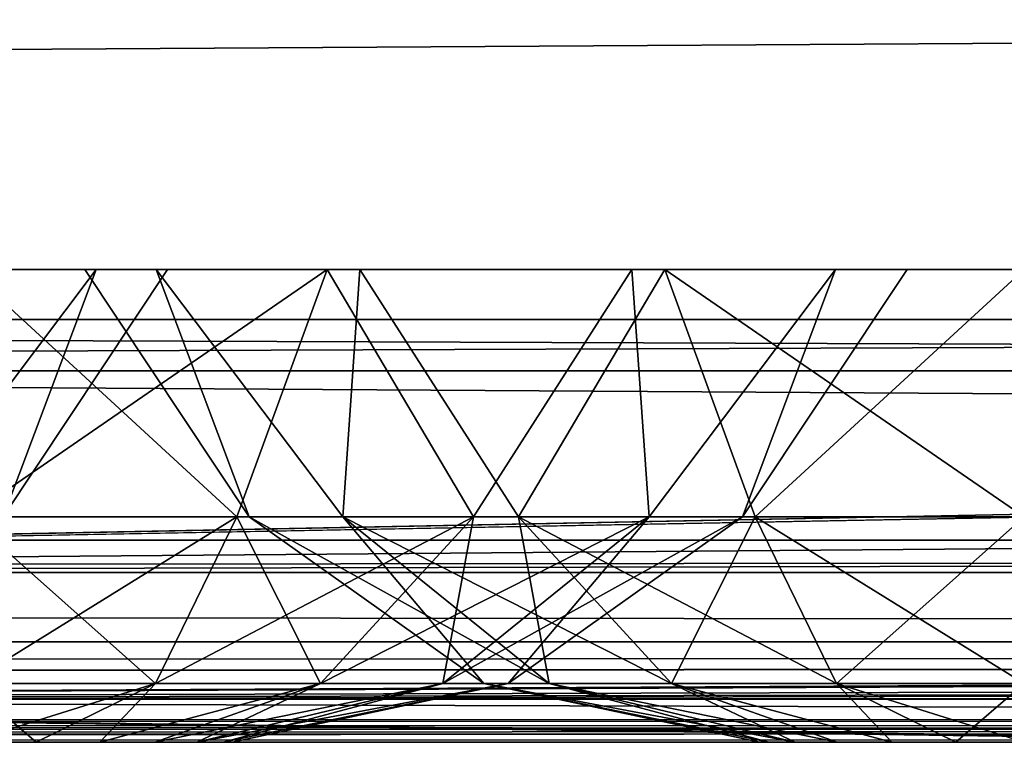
# Model space of a CAD drawing. Header units: millimetres. Extents: x -125 to 125, y -4 to 53.
# Tile 96 of 140: x 65.12 to 67.45, y -2 to -0.29. Entities that reach past the tile are written whole.
import ezdxf

# ---------------------------------------------------------------- set-up
doc = ezdxf.new("R2010")
doc.units = ezdxf.units.MM
doc.header["$LTSCALE"] = 65.185185
for name, color, linetype in [('1', 7, 'CONTINUOUS'), ('14', 7, 'CONTINUOUS'), ('18', 7, 'CONTINUOUS'), ('181', 7, 'CONTINUOUS'), ('182', 7, 'CONTINUOUS'), ('184', 7, 'CONTINUOUS'), ('185', 7, 'CONTINUOUS'), ('20', 7, 'CONTINUOUS'), ('205', 7, 'CONTINUOUS'), ('207', 7, 'CONTINUOUS'), ('209', 7, 'CONTINUOUS'), ('211', 7, 'CONTINUOUS'), ('246', 7, 'CONTINUOUS'), ('251', 7, 'CONTINUOUS'), ('253', 7, 'CONTINUOUS'), ('254', 7, 'CONTINUOUS'), ('256', 7, 'CONTINUOUS'), ('4', 7, 'CONTINUOUS'), ('6', 7, 'CONTINUOUS')]:
    doc.layers.add(name, color=color, linetype=linetype)

msp = doc.modelspace()

# ---------------------------------------------------------------- linework, layer by layer
at = {"layer": '1', "color": 7, "linetype": 'Continuous'}
for points in [[(41.9694, -2, 122.742), (41.7281, -2, 122.4074), (68.7932, -2, 122.5215), (41.9694, -2, 122.742)], [(41.7281, -2, -122.4074), (41.9694, -2, -122.742), (68.5248, -2, -122.5202), (41.7281, -2, -122.4074)], [(95.8564, -2, 122.6916), (41.8745, -2, 124.334), (68.7932, -2, 122.5215), (95.8564, -2, 122.6916)], [(122.9176, -2, 122.9176), (41.8745, -2, 124.334), (95.8564, -2, 122.6916), (122.9176, -2, 122.9176)], [(123.8345, -2, 124.334), (41.8745, -2, 124.334), (122.9176, -2, 122.9176), (123.8345, -2, 124.334)], [(41.8745, -2, 124.334), (42.0094, -2, 124.0588), (68.7932, -2, 122.5215), (41.8745, -2, 124.334)], [(42.0073, -2, -124.0655), (41.8745, -2, -124.334), (123.8345, -2, -124.334), (42.0073, -2, -124.0655)], [(42.0544, -2, 123.1456), (41.9694, -2, 122.742), (68.7932, -2, 122.5215), (42.0544, -2, 123.1456)], [(41.9694, -2, -122.742), (42.0544, -2, -123.1456), (68.5248, -2, -122.5202), (41.9694, -2, -122.742)], [(42.0544, -2, -123.762), (42.0073, -2, -124.0655), (123.8345, -2, -124.334), (42.0544, -2, -123.762)], [(42.0094, -2, 124.0588), (42.0544, -2, 123.762), (68.7932, -2, 122.5215), (42.0094, -2, 124.0588)], [(68.5248, -2, -122.5202), (42.0544, -2, -123.1456), (123.8345, -2, -124.334), (68.5248, -2, -122.5202)], [(42.0544, -2, -123.1456), (42.0544, -2, -123.762), (123.8345, -2, -124.334), (42.0544, -2, -123.1456)], [(42.0544, -2, 123.762), (42.0544, -2, 123.1456), (68.7932, -2, 122.5215), (42.0544, -2, 123.762)]]:
    msp.add_3dface(points, dxfattribs=at)
at = {"layer": '14', "color": 7, "linetype": 'Continuous'}
for points in [[(-123.8345, -1.5218, -124.8336), (123.8345, -1.5218, -124.8336), (123.8345, -1.7623, -124.7597), (-123.8345, -1.5218, -124.8336)], [(-123.8345, -1.5218, -124.8336), (123.8345, -1.7623, -124.7597), (-123.8345, -1.7623, -124.7597), (-123.8345, -1.5218, -124.8336)], [(123.8345, -1.7623, -124.7597), (123.8345, -1.9366, -124.5777), (-123.8345, -1.7623, -124.7597), (123.8345, -1.7623, -124.7597)], [(123.8345, -1.9366, -124.5777), (41.0668, -1.9508, -124.5504), (-123.8345, -1.7623, -124.7597), (123.8345, -1.9366, -124.5777)], [(123.8345, -1.9366, -124.5777), (123.8345, -2, -124.334), (41.0668, -1.9508, -124.5504), (123.8345, -1.9366, -124.5777)], [(41.0668, -1.9508, -124.5504), (123.8345, -2, -124.334), (41.2731, -1.956, -124.5391), (41.0668, -1.9508, -124.5504)], [(41.2731, -1.956, -124.5391), (123.8345, -2, -124.334), (41.5021, -1.9724, -124.4978), (41.2731, -1.956, -124.5391)], [(41.5021, -1.9724, -124.4978), (123.8345, -2, -124.334), (41.7201, -1.9922, -124.422), (41.5021, -1.9724, -124.4978)], [(123.8345, -2, -124.334), (41.8745, -2, -124.334), (41.7201, -1.9922, -124.422), (123.8345, -2, -124.334)]]:
    msp.add_3dface(points, dxfattribs=at)
at = {"layer": '18', "color": 7, "linetype": 'Continuous'}
for points in [[(123.8345, -1.5218, 124.8336), (-123.8345, -1.5218, 124.8336), (-123.8345, -1.7623, 124.7597), (123.8345, -1.5218, 124.8336)], [(123.8345, -1.5218, 124.8336), (-123.8345, -1.7623, 124.7597), (123.8345, -1.7623, 124.7597), (123.8345, -1.5218, 124.8336)], [(-123.8345, -1.7623, 124.7597), (-123.8345, -1.9366, 124.5777), (123.8345, -1.7623, 124.7597), (-123.8345, -1.7623, 124.7597)], [(-123.8345, -1.9366, 124.5777), (-41.0668, -1.9508, 124.5504), (123.8345, -1.7623, 124.7597), (-123.8345, -1.9366, 124.5777)], [(-41.0668, -1.9508, 124.5504), (-38.9332, -1.9508, 124.5504), (123.8345, -1.7623, 124.7597), (-41.0668, -1.9508, 124.5504)], [(-38.9332, -1.9508, 124.5504), (38.9332, -1.9508, 124.5504), (123.8345, -1.7623, 124.7597), (-38.9332, -1.9508, 124.5504)], [(38.9332, -1.9508, 124.5504), (41.0668, -1.9508, 124.5504), (123.8345, -1.7623, 124.7597), (38.9332, -1.9508, 124.5504)], [(123.8345, -1.9366, 124.5777), (123.8345, -1.7623, 124.7597), (41.0668, -1.9508, 124.5504), (123.8345, -1.9366, 124.5777)], [(41.2741, -1.9561, 124.539), (123.8345, -1.9366, 124.5777), (41.0668, -1.9508, 124.5504), (41.2741, -1.9561, 124.539)], [(41.4902, -1.9714, 124.5008), (123.8345, -1.9366, 124.5777), (41.2741, -1.9561, 124.539), (41.4902, -1.9714, 124.5008)], [(41.7134, -1.9917, 124.425), (123.8345, -1.9366, 124.5777), (41.4902, -1.9714, 124.5008), (41.7134, -1.9917, 124.425)], [(41.8745, -2, 124.334), (123.8345, -1.9366, 124.5777), (41.7134, -1.9917, 124.425), (41.8745, -2, 124.334)], [(41.8745, -2, 124.334), (123.8345, -2, 124.334), (123.8345, -1.9366, 124.5777), (41.8745, -2, 124.334)]]:
    msp.add_3dface(points, dxfattribs=at)
at = {"layer": '181', "color": 7, "linetype": 'Continuous'}
for points in [[(65.1619, -2, 39.6042), (65, -2, 39.6256), (65.1619, -2, 38.3958), (65.1619, -2, 39.6042)], [(65, -2, 39.6256), (65, -2, 38.3744), (65.1619, -2, 38.3958), (65, -2, 39.6256)], [(65.3128, -2, 38.4583), (65.1619, -2, 39.6042), (65.1619, -2, 38.3958), (65.3128, -2, 38.4583)], [(65.3128, -2, 39.5417), (65.1619, -2, 39.6042), (65.3128, -2, 38.4583), (65.3128, -2, 39.5417)], [(65.4423, -2, 38.5577), (65.3128, -2, 39.5417), (65.3128, -2, 38.4583), (65.4423, -2, 38.5577)], [(65.4423, -2, 39.4423), (65.3128, -2, 39.5417), (65.4423, -2, 38.5577), (65.4423, -2, 39.4423)], [(65.5417, -2, 38.6872), (65.4423, -2, 39.4423), (65.4423, -2, 38.5577), (65.5417, -2, 38.6872)], [(65.5417, -2, 39.3128), (65.4423, -2, 39.4423), (65.5417, -2, 38.6872), (65.5417, -2, 39.3128)], [(65.6042, -2, 39.1619), (65.5417, -2, 39.3128), (65.6042, -2, 38.8381), (65.6042, -2, 39.1619)], [(65.6042, -2, 38.8381), (65.5417, -2, 39.3128), (65.5417, -2, 38.6872), (65.6042, -2, 38.8381)], [(65.6256, -2, 39), (65.6042, -2, 39.1619), (65.6042, -2, 38.8381), (65.6256, -2, 39)]]:
    msp.add_3dface(points, dxfattribs=at)
at = {"layer": '182', "color": 7, "linetype": 'Continuous'}
for points in [[(65.6369, -1.4666, 37.2502), (65, -1.4666, 37.1379), (65.8507, -0.8814, 36.9462), (65.6369, -1.4666, 37.2502)], [(65, -1.4666, 37.1379), (65, -0.8814, 36.777), (65.8507, -0.8814, 36.9462), (65, -1.4666, 37.1379)], [(65, -1.4666, 40.8621), (65.6369, -1.4666, 40.7498), (65, -0.8814, 41.223), (65, -1.4666, 40.8621)], [(65, -0.8814, 41.223), (65.6369, -1.4666, 40.7498), (65.8507, -0.8814, 41.0538), (65, -0.8814, 41.223)], [(66.1969, -1.4666, 37.5736), (65.6369, -1.4666, 37.2502), (65.8507, -0.8814, 36.9462), (66.1969, -1.4666, 37.5736)], [(65.6369, -1.4666, 40.7498), (66.1969, -1.4666, 40.4264), (65.8507, -0.8814, 41.0538), (65.6369, -1.4666, 40.7498)], [(65.8507, -0.8814, 41.0538), (66.1969, -1.4666, 40.4264), (66.5719, -0.8814, 40.5719), (65.8507, -0.8814, 41.0538)], [(66.5719, -0.8814, 37.4281), (66.1969, -1.4666, 37.5736), (65.8507, -0.8814, 36.9462), (66.5719, -0.8814, 37.4281)], [(66.6126, -1.4666, 38.069), (66.1969, -1.4666, 37.5736), (66.5719, -0.8814, 37.4281), (66.6126, -1.4666, 38.069)], [(66.1969, -1.4666, 40.4264), (66.6126, -1.4666, 39.931), (66.5719, -0.8814, 40.5719), (66.1969, -1.4666, 40.4264)], [(66.5719, -0.8814, 40.5719), (66.6126, -1.4666, 39.931), (67.0538, -0.8814, 39.8507), (66.5719, -0.8814, 40.5719)], [(67.0538, -0.8814, 38.1493), (66.6126, -1.4666, 38.069), (66.5719, -0.8814, 37.4281), (67.0538, -0.8814, 38.1493)], [(66.6126, -1.4666, 39.931), (66.8338, -1.4666, 39.3233), (67.0538, -0.8814, 39.8507), (66.6126, -1.4666, 39.931)], [(66.8338, -1.4666, 38.6767), (66.6126, -1.4666, 38.069), (67.0538, -0.8814, 38.1493), (66.8338, -1.4666, 38.6767)], [(66.8338, -1.4666, 39.3233), (66.8338, -1.4666, 38.6767), (67.223, -0.8814, 39), (66.8338, -1.4666, 39.3233)], [(67.0538, -0.8814, 39.8507), (66.8338, -1.4666, 39.3233), (67.223, -0.8814, 39), (67.0538, -0.8814, 39.8507)], [(67.223, -0.8814, 39), (66.8338, -1.4666, 38.6767), (67.0538, -0.8814, 38.1493), (67.223, -0.8814, 39)], [(65, -1.8612, 40.2983), (65.444, -1.8612, 40.22), (65, -1.4666, 40.8621), (65, -1.8612, 40.2983)], [(65, -1.4666, 40.8621), (65.444, -1.8612, 40.22), (65.6369, -1.4666, 40.7498), (65, -1.4666, 40.8621)], [(65.444, -1.8612, 37.78), (65, -1.8612, 37.7017), (65.6369, -1.4666, 37.2502), (65.444, -1.8612, 37.78)], [(65, -1.8612, 37.7017), (65, -1.4666, 37.1379), (65.6369, -1.4666, 37.2502), (65, -1.8612, 37.7017)], [(65.444, -1.8612, 40.22), (65.8345, -1.8612, 39.9945), (65.6369, -1.4666, 40.7498), (65.444, -1.8612, 40.22)], [(65.8345, -1.8612, 38.0055), (65.444, -1.8612, 37.78), (66.1969, -1.4666, 37.5736), (65.8345, -1.8612, 38.0055)], [(66.1969, -1.4666, 37.5736), (65.444, -1.8612, 37.78), (65.6369, -1.4666, 37.2502), (66.1969, -1.4666, 37.5736)], [(65.6369, -1.4666, 40.7498), (65.8345, -1.8612, 39.9945), (66.1969, -1.4666, 40.4264), (65.6369, -1.4666, 40.7498)], [(65.8345, -1.8612, 39.9945), (66.1243, -1.8612, 39.6491), (66.1969, -1.4666, 40.4264), (65.8345, -1.8612, 39.9945)], [(66.1243, -1.8612, 38.3509), (65.8345, -1.8612, 38.0055), (66.6126, -1.4666, 38.069), (66.1243, -1.8612, 38.3509)], [(66.6126, -1.4666, 38.069), (65.8345, -1.8612, 38.0055), (66.1969, -1.4666, 37.5736), (66.6126, -1.4666, 38.069)], [(66.2785, -1.8612, 38.7746), (66.1243, -1.8612, 38.3509), (66.8338, -1.4666, 38.6767), (66.2785, -1.8612, 38.7746)], [(66.1969, -1.4666, 40.4264), (66.1243, -1.8612, 39.6491), (66.6126, -1.4666, 39.931), (66.1969, -1.4666, 40.4264)], [(66.1243, -1.8612, 39.6491), (66.2785, -1.8612, 39.2254), (66.6126, -1.4666, 39.931), (66.1243, -1.8612, 39.6491)], [(66.8338, -1.4666, 38.6767), (66.1243, -1.8612, 38.3509), (66.6126, -1.4666, 38.069), (66.8338, -1.4666, 38.6767)], [(66.8338, -1.4666, 39.3233), (66.2785, -1.8612, 38.7746), (66.8338, -1.4666, 38.6767), (66.8338, -1.4666, 39.3233)], [(66.6126, -1.4666, 39.931), (66.2785, -1.8612, 39.2254), (66.8338, -1.4666, 39.3233), (66.6126, -1.4666, 39.931)], [(66.2785, -1.8612, 39.2254), (66.2785, -1.8612, 38.7746), (66.8338, -1.4666, 39.3233), (66.2785, -1.8612, 39.2254)], [(65, -2, 39.6256), (65.1619, -2, 39.6042), (65, -1.8612, 40.2983), (65, -2, 39.6256)], [(65.444, -1.8612, 37.78), (65, -2, 38.3744), (65, -1.8612, 37.7017), (65.444, -1.8612, 37.78)], [(65, -1.8612, 40.2983), (65.1619, -2, 39.6042), (65.444, -1.8612, 40.22), (65, -1.8612, 40.2983)], [(65.1619, -2, 38.3958), (65, -2, 38.3744), (65.444, -1.8612, 37.78), (65.1619, -2, 38.3958)], [(65.3128, -2, 38.4583), (65.1619, -2, 38.3958), (65.444, -1.8612, 37.78), (65.3128, -2, 38.4583)], [(65.1619, -2, 39.6042), (65.3128, -2, 39.5417), (65.444, -1.8612, 40.22), (65.1619, -2, 39.6042)], [(65.8345, -1.8612, 38.0055), (65.3128, -2, 38.4583), (65.444, -1.8612, 37.78), (65.8345, -1.8612, 38.0055)], [(65.4423, -2, 38.5577), (65.3128, -2, 38.4583), (65.8345, -1.8612, 38.0055), (65.4423, -2, 38.5577)], [(65.3128, -2, 39.5417), (65.4423, -2, 39.4423), (65.8345, -1.8612, 39.9945), (65.3128, -2, 39.5417)], [(65.444, -1.8612, 40.22), (65.3128, -2, 39.5417), (65.8345, -1.8612, 39.9945), (65.444, -1.8612, 40.22)], [(66.1243, -1.8612, 38.3509), (65.4423, -2, 38.5577), (65.8345, -1.8612, 38.0055), (66.1243, -1.8612, 38.3509)], [(65.4423, -2, 39.4423), (65.5417, -2, 39.3128), (65.8345, -1.8612, 39.9945), (65.4423, -2, 39.4423)], [(65.5417, -2, 38.6872), (65.4423, -2, 38.5577), (66.1243, -1.8612, 38.3509), (65.5417, -2, 38.6872)], [(65.5417, -2, 39.3128), (65.6042, -2, 39.1619), (66.1243, -1.8612, 39.6491), (65.5417, -2, 39.3128)], [(65.8345, -1.8612, 39.9945), (65.5417, -2, 39.3128), (66.1243, -1.8612, 39.6491), (65.8345, -1.8612, 39.9945)], [(66.2785, -1.8612, 38.7746), (65.5417, -2, 38.6872), (66.1243, -1.8612, 38.3509), (66.2785, -1.8612, 38.7746)], [(65.6042, -2, 38.8381), (65.5417, -2, 38.6872), (66.2785, -1.8612, 38.7746), (65.6042, -2, 38.8381)], [(65.6042, -2, 39.1619), (65.6256, -2, 39), (66.2785, -1.8612, 39.2254), (65.6042, -2, 39.1619)], [(66.1243, -1.8612, 39.6491), (65.6042, -2, 39.1619), (66.2785, -1.8612, 39.2254), (66.1243, -1.8612, 39.6491)], [(65.6256, -2, 39), (65.6042, -2, 38.8381), (66.2785, -1.8612, 38.7746), (65.6256, -2, 39)], [(66.2785, -1.8612, 39.2254), (65.6256, -2, 39), (66.2785, -1.8612, 38.7746), (66.2785, -1.8612, 39.2254)]]:
    msp.add_3dface(points, dxfattribs=at)
at = {"layer": '184', "color": 7, "linetype": 'Continuous'}
for points in [[(65.1619, -2, -27.3958), (65, -2, -27.3744), (65.1619, -2, -28.6042), (65.1619, -2, -27.3958)], [(65, -2, -27.3744), (65, -2, -28.6256), (65.1619, -2, -28.6042), (65, -2, -27.3744)], [(65.3128, -2, -28.5417), (65.1619, -2, -27.3958), (65.1619, -2, -28.6042), (65.3128, -2, -28.5417)], [(65.3128, -2, -27.4583), (65.1619, -2, -27.3958), (65.3128, -2, -28.5417), (65.3128, -2, -27.4583)], [(65.4423, -2, -28.4423), (65.3128, -2, -27.4583), (65.3128, -2, -28.5417), (65.4423, -2, -28.4423)], [(65.4423, -2, -27.5577), (65.3128, -2, -27.4583), (65.4423, -2, -28.4423), (65.4423, -2, -27.5577)], [(65.5417, -2, -28.3128), (65.4423, -2, -27.5577), (65.4423, -2, -28.4423), (65.5417, -2, -28.3128)], [(65.5417, -2, -27.6872), (65.4423, -2, -27.5577), (65.5417, -2, -28.3128), (65.5417, -2, -27.6872)], [(65.6042, -2, -27.8381), (65.5417, -2, -27.6872), (65.6042, -2, -28.1619), (65.6042, -2, -27.8381)], [(65.6042, -2, -28.1619), (65.5417, -2, -27.6872), (65.5417, -2, -28.3128), (65.6042, -2, -28.1619)], [(65.6256, -2, -28), (65.6042, -2, -27.8381), (65.6042, -2, -28.1619), (65.6256, -2, -28)]]:
    msp.add_3dface(points, dxfattribs=at)
at = {"layer": '185', "color": 7, "linetype": 'Continuous'}
for points in [[(65, -1.4666, -26.1379), (65.6369, -1.4666, -26.2502), (65, -0.8814, -25.777), (65, -1.4666, -26.1379)], [(65, -0.8814, -25.777), (65.6369, -1.4666, -26.2502), (65.8507, -0.8814, -25.9462), (65, -0.8814, -25.777)], [(65.6369, -1.4666, -29.7498), (65, -1.4666, -29.8621), (65.8507, -0.8814, -30.0538), (65.6369, -1.4666, -29.7498)], [(65, -1.4666, -29.8621), (65, -0.8814, -30.223), (65.8507, -0.8814, -30.0538), (65, -1.4666, -29.8621)], [(65.6369, -1.4666, -26.2502), (66.1969, -1.4666, -26.5736), (65.8507, -0.8814, -25.9462), (65.6369, -1.4666, -26.2502)], [(66.1969, -1.4666, -29.4264), (65.6369, -1.4666, -29.7498), (65.8507, -0.8814, -30.0538), (66.1969, -1.4666, -29.4264)], [(65.8507, -0.8814, -25.9462), (66.1969, -1.4666, -26.5736), (66.5719, -0.8814, -26.4281), (65.8507, -0.8814, -25.9462)], [(66.5719, -0.8814, -29.5719), (66.1969, -1.4666, -29.4264), (65.8507, -0.8814, -30.0538), (66.5719, -0.8814, -29.5719)], [(66.1969, -1.4666, -26.5736), (66.6126, -1.4666, -27.069), (66.5719, -0.8814, -26.4281), (66.1969, -1.4666, -26.5736)], [(66.6126, -1.4666, -28.931), (66.1969, -1.4666, -29.4264), (66.5719, -0.8814, -29.5719), (66.6126, -1.4666, -28.931)], [(66.5719, -0.8814, -26.4281), (66.6126, -1.4666, -27.069), (67.0538, -0.8814, -27.1493), (66.5719, -0.8814, -26.4281)], [(67.0538, -0.8814, -28.8507), (66.6126, -1.4666, -28.931), (66.5719, -0.8814, -29.5719), (67.0538, -0.8814, -28.8507)], [(66.8338, -1.4666, -28.3233), (66.6126, -1.4666, -28.931), (67.0538, -0.8814, -28.8507), (66.8338, -1.4666, -28.3233)], [(66.6126, -1.4666, -27.069), (66.8338, -1.4666, -27.6767), (67.0538, -0.8814, -27.1493), (66.6126, -1.4666, -27.069)], [(67.223, -0.8814, -28), (66.8338, -1.4666, -28.3233), (67.0538, -0.8814, -28.8507), (67.223, -0.8814, -28)], [(67.0538, -0.8814, -27.1493), (66.8338, -1.4666, -27.6767), (67.223, -0.8814, -28), (67.0538, -0.8814, -27.1493)], [(66.8338, -1.4666, -27.6767), (66.8338, -1.4666, -28.3233), (67.223, -0.8814, -28), (66.8338, -1.4666, -27.6767)], [(65, -1.8612, -26.7017), (65.444, -1.8612, -26.78), (65, -1.4666, -26.1379), (65, -1.8612, -26.7017)], [(65, -1.4666, -26.1379), (65.444, -1.8612, -26.78), (65.6369, -1.4666, -26.2502), (65, -1.4666, -26.1379)], [(65.444, -1.8612, -29.22), (65, -1.8612, -29.2983), (65.6369, -1.4666, -29.7498), (65.444, -1.8612, -29.22)], [(65, -1.8612, -29.2983), (65, -1.4666, -29.8621), (65.6369, -1.4666, -29.7498), (65, -1.8612, -29.2983)], [(65.444, -1.8612, -26.78), (65.8345, -1.8612, -27.0055), (65.6369, -1.4666, -26.2502), (65.444, -1.8612, -26.78)], [(65.8345, -1.8612, -28.9945), (65.444, -1.8612, -29.22), (66.1969, -1.4666, -29.4264), (65.8345, -1.8612, -28.9945)], [(66.1969, -1.4666, -29.4264), (65.444, -1.8612, -29.22), (65.6369, -1.4666, -29.7498), (66.1969, -1.4666, -29.4264)], [(65.6369, -1.4666, -26.2502), (65.8345, -1.8612, -27.0055), (66.1969, -1.4666, -26.5736), (65.6369, -1.4666, -26.2502)], [(65.8345, -1.8612, -27.0055), (66.1243, -1.8612, -27.3509), (66.1969, -1.4666, -26.5736), (65.8345, -1.8612, -27.0055)], [(66.1243, -1.8612, -28.6491), (65.8345, -1.8612, -28.9945), (66.6126, -1.4666, -28.931), (66.1243, -1.8612, -28.6491)], [(66.6126, -1.4666, -28.931), (65.8345, -1.8612, -28.9945), (66.1969, -1.4666, -29.4264), (66.6126, -1.4666, -28.931)], [(66.2785, -1.8612, -28.2254), (66.1243, -1.8612, -28.6491), (66.8338, -1.4666, -28.3233), (66.2785, -1.8612, -28.2254)], [(66.1969, -1.4666, -26.5736), (66.1243, -1.8612, -27.3509), (66.6126, -1.4666, -27.069), (66.1969, -1.4666, -26.5736)], [(66.1243, -1.8612, -27.3509), (66.2785, -1.8612, -27.7746), (66.6126, -1.4666, -27.069), (66.1243, -1.8612, -27.3509)], [(66.8338, -1.4666, -28.3233), (66.1243, -1.8612, -28.6491), (66.6126, -1.4666, -28.931), (66.8338, -1.4666, -28.3233)], [(66.8338, -1.4666, -27.6767), (66.2785, -1.8612, -28.2254), (66.8338, -1.4666, -28.3233), (66.8338, -1.4666, -27.6767)], [(66.6126, -1.4666, -27.069), (66.2785, -1.8612, -27.7746), (66.8338, -1.4666, -27.6767), (66.6126, -1.4666, -27.069)], [(66.2785, -1.8612, -27.7746), (66.2785, -1.8612, -28.2254), (66.8338, -1.4666, -27.6767), (66.2785, -1.8612, -27.7746)], [(65.444, -1.8612, -29.22), (65, -2, -28.6256), (65, -1.8612, -29.2983), (65.444, -1.8612, -29.22)], [(65, -2, -27.3744), (65.1619, -2, -27.3958), (65, -1.8612, -26.7017), (65, -2, -27.3744)], [(65, -1.8612, -26.7017), (65.1619, -2, -27.3958), (65.444, -1.8612, -26.78), (65, -1.8612, -26.7017)], [(65.1619, -2, -28.6042), (65, -2, -28.6256), (65.444, -1.8612, -29.22), (65.1619, -2, -28.6042)], [(65.3128, -2, -28.5417), (65.1619, -2, -28.6042), (65.444, -1.8612, -29.22), (65.3128, -2, -28.5417)], [(65.1619, -2, -27.3958), (65.3128, -2, -27.4583), (65.444, -1.8612, -26.78), (65.1619, -2, -27.3958)], [(65.8345, -1.8612, -28.9945), (65.3128, -2, -28.5417), (65.444, -1.8612, -29.22), (65.8345, -1.8612, -28.9945)], [(65.4423, -2, -28.4423), (65.3128, -2, -28.5417), (65.8345, -1.8612, -28.9945), (65.4423, -2, -28.4423)], [(65.3128, -2, -27.4583), (65.4423, -2, -27.5577), (65.8345, -1.8612, -27.0055), (65.3128, -2, -27.4583)], [(65.444, -1.8612, -26.78), (65.3128, -2, -27.4583), (65.8345, -1.8612, -27.0055), (65.444, -1.8612, -26.78)], [(66.1243, -1.8612, -28.6491), (65.4423, -2, -28.4423), (65.8345, -1.8612, -28.9945), (66.1243, -1.8612, -28.6491)], [(65.4423, -2, -27.5577), (65.5417, -2, -27.6872), (65.8345, -1.8612, -27.0055), (65.4423, -2, -27.5577)], [(65.5417, -2, -28.3128), (65.4423, -2, -28.4423), (66.1243, -1.8612, -28.6491), (65.5417, -2, -28.3128)], [(65.5417, -2, -27.6872), (65.6042, -2, -27.8381), (66.1243, -1.8612, -27.3509), (65.5417, -2, -27.6872)], [(65.8345, -1.8612, -27.0055), (65.5417, -2, -27.6872), (66.1243, -1.8612, -27.3509), (65.8345, -1.8612, -27.0055)], [(66.2785, -1.8612, -28.2254), (65.5417, -2, -28.3128), (66.1243, -1.8612, -28.6491), (66.2785, -1.8612, -28.2254)], [(65.6042, -2, -28.1619), (65.5417, -2, -28.3128), (66.2785, -1.8612, -28.2254), (65.6042, -2, -28.1619)], [(65.6042, -2, -27.8381), (65.6256, -2, -28), (66.2785, -1.8612, -27.7746), (65.6042, -2, -27.8381)], [(66.1243, -1.8612, -27.3509), (65.6042, -2, -27.8381), (66.2785, -1.8612, -27.7746), (66.1243, -1.8612, -27.3509)], [(65.6256, -2, -28), (65.6042, -2, -28.1619), (66.2785, -1.8612, -28.2254), (65.6256, -2, -28)], [(66.2785, -1.8612, -27.7746), (65.6256, -2, -28), (66.2785, -1.8612, -28.2254), (66.2785, -1.8612, -27.7746)]]:
    msp.add_3dface(points, dxfattribs=at)
at = {"layer": '20', "color": 7, "linetype": 'Continuous'}
for points in [[(17.1336, -1, 120.1095), (-120.6472, -1, 119.9336), (120.6472, -1, 119.9336), (17.1336, -1, 120.1095)], [(120.6472, -1, -119.9336), (-120.6472, -1, -119.9336), (-17.1336, -1, -120.1095), (120.6472, -1, -119.9336)], [(120.3783, -1, -85.6675), (-120.6472, -1, -119.9336), (120.6472, -1, -119.9336), (120.3783, -1, -85.6675)], [(-120.3783, -1, -85.6675), (-120.6472, -1, -119.9336), (120.3783, -1, -85.6675), (-120.3783, -1, -85.6675)], [(-120.6472, -1, 119.9336), (-120.3783, -1, 85.6675), (120.6472, -1, 119.9336), (-120.6472, -1, 119.9336)], [(120.1991, -1, -51.4007), (-120.3783, -1, -85.6675), (120.3783, -1, -85.6675), (120.1991, -1, -51.4007)], [(-120.1991, -1, -51.4007), (-120.3783, -1, -85.6675), (120.1991, -1, -51.4007), (-120.1991, -1, -51.4007)], [(120.6472, -1, 119.9336), (-120.3783, -1, 85.6675), (120.3783, -1, 85.6675), (120.6472, -1, 119.9336)], [(-120.3783, -1, 85.6675), (-120.1991, -1, 51.4007), (120.3783, -1, 85.6675), (-120.3783, -1, 85.6675)], [(-120.1991, -1, 51.4007), (-120.1095, -1, 17.1336), (120.1991, -1, 51.4007), (-120.1991, -1, 51.4007)], [(120.1095, -1, -17.1336), (-120.1991, -1, -51.4007), (120.1991, -1, -51.4007), (120.1095, -1, -17.1336)], [(-120.1095, -1, -17.1336), (-120.1991, -1, -51.4007), (120.1095, -1, -17.1336), (-120.1095, -1, -17.1336)], [(120.3783, -1, 85.6675), (-120.1991, -1, 51.4007), (120.1991, -1, 51.4007), (120.3783, -1, 85.6675)], [(120.1095, -1, 17.1336), (-120.1095, -1, -17.1336), (120.1095, -1, -17.1336), (120.1095, -1, 17.1336)], [(-120.1095, -1, 17.1336), (-120.1095, -1, -17.1336), (120.1095, -1, 17.1336), (-120.1095, -1, 17.1336)], [(120.1991, -1, 51.4007), (-120.1095, -1, 17.1336), (120.1095, -1, 17.1336), (120.1991, -1, 51.4007)], [(17.1336, -1, -120.1095), (120.6472, -1, -119.9336), (-17.1336, -1, -120.1095), (17.1336, -1, -120.1095)], [(120.5945, -1, 120.2479), (17.1336, -1, 120.1095), (120.6472, -1, 119.9336), (120.5945, -1, 120.2479)], [(51.4007, -1, -120.1991), (120.6472, -1, -119.9336), (17.1336, -1, -120.1095), (51.4007, -1, -120.1991)], [(51.4007, -1, 120.1991), (17.1336, -1, 120.1095), (120.5945, -1, 120.2479), (51.4007, -1, 120.1991)], [(85.6675, -1, -120.3783), (120.5945, -1, -120.2479), (51.4007, -1, -120.1991), (85.6675, -1, -120.3783)], [(85.6675, -1, 120.3783), (51.4007, -1, 120.1991), (120.5945, -1, 120.2479), (85.6675, -1, 120.3783)], [(120.5945, -1, -120.2479), (120.6472, -1, -119.9336), (51.4007, -1, -120.1991), (120.5945, -1, -120.2479)]]:
    msp.add_3dface(points, dxfattribs=at)
at = {"layer": '205', "color": 7, "linetype": 'Continuous'}
for points in [[(51.4007, -1, 120.1991), (85.6675, -1, 120.3783), (52.2724, -1.1213, 120.3239), (51.4007, -1, 120.1991)], [(52.2724, -1.1213, 120.3239), (85.6675, -1, 120.3783), (86.1635, -1.1213, 120.5029), (52.2724, -1.1213, 120.3239)]]:
    msp.add_3dface(points, dxfattribs=at)
at = {"layer": '207', "color": 7, "linetype": 'Continuous'}
for points in [[(84.8372, -1.1213, -120.4942), (51.4007, -1, -120.1991), (49.5959, -1.1213, -120.3134), (84.8372, -1.1213, -120.4942)], [(85.6675, -1, -120.3783), (51.4007, -1, -120.1991), (84.8372, -1.1213, -120.4942), (85.6675, -1, -120.3783)]]:
    msp.add_3dface(points, dxfattribs=at)
at = {"layer": '209', "color": 7, "linetype": 'Continuous'}
for points in [[(84.8372, -1.1213, -120.4942), (49.5959, -1.1213, -120.3134), (60.452, -1.5981, -120.9804), (84.8372, -1.1213, -120.4942)], [(84.8372, -1.1213, -120.4942), (60.452, -1.5981, -120.9804), (120.8934, -1.5978, -121.3982), (84.8372, -1.1213, -120.4942)], [(60.452, -1.5981, -120.9804), (60.9384, -1.898, -121.7069), (120.8934, -1.5978, -121.3982), (60.452, -1.5981, -120.9804)], [(120.8934, -1.5978, -121.3982), (60.9384, -1.898, -121.7069), (120.95, -1.6216, -121.4407), (120.8934, -1.5978, -121.3982)], [(120.95, -1.6216, -121.4407), (60.9384, -1.898, -121.7069), (121.2886, -1.7463, -121.6948), (120.95, -1.6216, -121.4407)], [(60.9384, -1.898, -121.7069), (121.8706, -1.8979, -122.1317), (121.2886, -1.7463, -121.6948), (60.9384, -1.898, -121.7069)], [(41.7281, -2, -122.4074), (68.5248, -2, -122.5202), (60.9384, -1.898, -121.7069), (41.7281, -2, -122.4074)], [(60.9384, -1.898, -121.7069), (95.8279, -2, -122.6915), (121.8706, -1.8979, -122.1317), (60.9384, -1.898, -121.7069)], [(68.5248, -2, -122.5202), (95.8279, -2, -122.6915), (60.9384, -1.898, -121.7069), (68.5248, -2, -122.5202)]]:
    msp.add_3dface(points, dxfattribs=at)
at = {"layer": '211', "color": 7, "linetype": 'Continuous'}
for points in [[(52.2724, -1.1213, 120.3239), (86.1635, -1.1213, 120.5029), (60.452, -1.5981, 120.9804), (52.2724, -1.1213, 120.3239)], [(60.452, -1.5981, 120.9804), (120.0561, -1.1213, 120.7696), (120.6273, -1.4734, 121.1984), (60.452, -1.5981, 120.9804)], [(86.1635, -1.1213, 120.5029), (120.0561, -1.1213, 120.7696), (60.452, -1.5981, 120.9804), (86.1635, -1.1213, 120.5029)], [(120.8934, -1.5978, 121.3982), (60.452, -1.5981, 120.9804), (120.6273, -1.4734, 121.1984), (120.8934, -1.5978, 121.3982)], [(120.8934, -1.5978, 121.3982), (60.9384, -1.898, 121.7069), (60.452, -1.5981, 120.9804), (120.8934, -1.5978, 121.3982)], [(121.2886, -1.7463, 121.6948), (60.9384, -1.898, 121.7069), (120.8934, -1.5978, 121.3982), (121.2886, -1.7463, 121.6948)], [(121.8706, -1.8979, 122.1317), (60.9384, -1.898, 121.7069), (121.2886, -1.7463, 121.6948), (121.8706, -1.8979, 122.1317)], [(68.7932, -2, 122.5215), (41.7281, -2, 122.4074), (60.9384, -1.898, 121.7069), (68.7932, -2, 122.5215)], [(121.8706, -1.8979, 122.1317), (68.7932, -2, 122.5215), (60.9384, -1.898, 121.7069), (121.8706, -1.8979, 122.1317)]]:
    msp.add_3dface(points, dxfattribs=at)
at = {"layer": '246', "color": 7, "linetype": 'Continuous'}
for points in [[(65.3038, -0.8814, 71.8993), (64.8626, -1.4666, 71.819), (64.8219, -0.8814, 71.1781), (65.3038, -0.8814, 71.8993)], [(64.8219, -0.8814, 74.3219), (64.8626, -1.4666, 73.681), (65.3038, -0.8814, 73.6007), (64.8219, -0.8814, 74.3219)], [(65.0838, -1.4666, 72.4267), (64.8626, -1.4666, 71.819), (65.3038, -0.8814, 71.8993), (65.0838, -1.4666, 72.4267)], [(64.8626, -1.4666, 73.681), (65.0838, -1.4666, 73.0733), (65.3038, -0.8814, 73.6007), (64.8626, -1.4666, 73.681)], [(65.473, -0.8814, 72.75), (65.0838, -1.4666, 72.4267), (65.3038, -0.8814, 71.8993), (65.473, -0.8814, 72.75)], [(65.3038, -0.8814, 73.6007), (65.0838, -1.4666, 73.0733), (65.473, -0.8814, 72.75), (65.3038, -0.8814, 73.6007)], [(65.0838, -1.4666, 73.0733), (65.0838, -1.4666, 72.4267), (65.473, -0.8814, 72.75), (65.0838, -1.4666, 73.0733)]]:
    msp.add_3dface(points, dxfattribs=at)
at = {"layer": '251', "color": 7, "linetype": 'Continuous'}
for points in [[(66.8744, -2, -7.5), (66.8958, -2, -7.6619), (66.8958, -2, -7.3381), (66.8744, -2, -7.5)], [(66.8958, -2, -7.3381), (66.9583, -2, -7.8128), (66.9583, -2, -7.1872), (66.8958, -2, -7.3381)], [(66.8958, -2, -7.6619), (66.9583, -2, -7.8128), (66.8958, -2, -7.3381), (66.8958, -2, -7.6619)], [(66.9583, -2, -7.1872), (67.0577, -2, -7.9423), (67.0577, -2, -7.0577), (66.9583, -2, -7.1872)], [(66.9583, -2, -7.8128), (67.0577, -2, -7.9423), (66.9583, -2, -7.1872), (66.9583, -2, -7.8128)], [(67.0577, -2, -7.9423), (67.1872, -2, -8.0417), (67.0577, -2, -7.0577), (67.0577, -2, -7.9423)], [(67.0577, -2, -7.0577), (67.1872, -2, -8.0417), (67.1872, -2, -6.9583), (67.0577, -2, -7.0577)], [(67.1872, -2, -8.0417), (67.3381, -2, -8.1042), (67.1872, -2, -6.9583), (67.1872, -2, -8.0417)], [(67.1872, -2, -6.9583), (67.3381, -2, -8.1042), (67.3381, -2, -6.8958), (67.1872, -2, -6.9583)], [(67.3381, -2, -8.1042), (67.5, -2, -8.1256), (67.3381, -2, -6.8958), (67.3381, -2, -8.1042)], [(67.3381, -2, -6.8958), (67.5, -2, -8.1256), (67.5, -2, -6.8744), (67.3381, -2, -6.8958)]]:
    msp.add_3dface(points, dxfattribs=at)
at = {"layer": '253', "color": 7, "linetype": 'Continuous'}
for points in [[(65.277, -0.8814, -7.5), (65.6662, -1.4666, -7.1767), (65.4462, -0.8814, -6.6493), (65.277, -0.8814, -7.5)], [(65.4462, -0.8814, -8.3507), (65.6662, -1.4666, -7.8233), (65.277, -0.8814, -7.5), (65.4462, -0.8814, -8.3507)], [(65.6662, -1.4666, -7.8233), (65.6662, -1.4666, -7.1767), (65.277, -0.8814, -7.5), (65.6662, -1.4666, -7.8233)], [(65.4462, -0.8814, -6.6493), (65.8874, -1.4666, -6.569), (65.9281, -0.8814, -5.9281), (65.4462, -0.8814, -6.6493)], [(65.6662, -1.4666, -7.1767), (65.8874, -1.4666, -6.569), (65.4462, -0.8814, -6.6493), (65.6662, -1.4666, -7.1767)], [(65.9281, -0.8814, -9.0719), (65.8874, -1.4666, -8.431), (65.4462, -0.8814, -8.3507), (65.9281, -0.8814, -9.0719)], [(65.8874, -1.4666, -8.431), (65.6662, -1.4666, -7.8233), (65.4462, -0.8814, -8.3507), (65.8874, -1.4666, -8.431)], [(65.8874, -1.4666, -6.569), (66.3031, -1.4666, -6.0736), (65.9281, -0.8814, -5.9281), (65.8874, -1.4666, -6.569)], [(66.3031, -1.4666, -8.9264), (65.8874, -1.4666, -8.431), (65.9281, -0.8814, -9.0719), (66.3031, -1.4666, -8.9264)], [(65.9281, -0.8814, -5.9281), (66.3031, -1.4666, -6.0736), (66.6493, -0.8814, -5.4462), (65.9281, -0.8814, -5.9281)], [(66.6493, -0.8814, -9.5538), (66.3031, -1.4666, -8.9264), (65.9281, -0.8814, -9.0719), (66.6493, -0.8814, -9.5538)], [(66.3031, -1.4666, -6.0736), (66.8631, -1.4666, -5.7502), (66.6493, -0.8814, -5.4462), (66.3031, -1.4666, -6.0736)], [(66.8631, -1.4666, -9.2498), (66.3031, -1.4666, -8.9264), (66.6493, -0.8814, -9.5538), (66.8631, -1.4666, -9.2498)], [(67.5, -0.8814, -9.723), (66.8631, -1.4666, -9.2498), (66.6493, -0.8814, -9.5538), (67.5, -0.8814, -9.723)], [(66.8631, -1.4666, -5.7502), (67.5, -1.4666, -5.6379), (66.6493, -0.8814, -5.4462), (66.8631, -1.4666, -5.7502)], [(67.5, -1.4666, -5.6379), (67.5, -0.8814, -5.277), (66.6493, -0.8814, -5.4462), (67.5, -1.4666, -5.6379)], [(67.5, -0.8814, -9.723), (67.5, -1.4666, -9.3621), (66.8631, -1.4666, -9.2498), (67.5, -0.8814, -9.723)], [(65.8874, -1.4666, -8.431), (66.2215, -1.8612, -7.7254), (65.6662, -1.4666, -7.8233), (65.8874, -1.4666, -8.431)], [(66.2215, -1.8612, -7.2746), (66.3757, -1.8612, -6.8509), (65.6662, -1.4666, -7.1767), (66.2215, -1.8612, -7.2746)], [(65.6662, -1.4666, -7.8233), (66.2215, -1.8612, -7.2746), (65.6662, -1.4666, -7.1767), (65.6662, -1.4666, -7.8233)], [(65.6662, -1.4666, -7.1767), (66.3757, -1.8612, -6.8509), (65.8874, -1.4666, -6.569), (65.6662, -1.4666, -7.1767)], [(66.2215, -1.8612, -7.7254), (66.2215, -1.8612, -7.2746), (65.6662, -1.4666, -7.8233), (66.2215, -1.8612, -7.7254)], [(65.8874, -1.4666, -6.569), (66.6655, -1.8612, -6.5055), (66.3031, -1.4666, -6.0736), (65.8874, -1.4666, -6.569)], [(66.3757, -1.8612, -6.8509), (66.6655, -1.8612, -6.5055), (65.8874, -1.4666, -6.569), (66.3757, -1.8612, -6.8509)], [(66.3031, -1.4666, -8.9264), (66.3757, -1.8612, -8.1491), (65.8874, -1.4666, -8.431), (66.3031, -1.4666, -8.9264)], [(66.3757, -1.8612, -8.1491), (66.2215, -1.8612, -7.7254), (65.8874, -1.4666, -8.431), (66.3757, -1.8612, -8.1491)], [(66.6655, -1.8612, -6.5055), (67.056, -1.8612, -6.28), (66.3031, -1.4666, -6.0736), (66.6655, -1.8612, -6.5055)], [(66.8631, -1.4666, -9.2498), (66.6655, -1.8612, -8.4945), (66.3031, -1.4666, -8.9264), (66.8631, -1.4666, -9.2498)], [(66.6655, -1.8612, -8.4945), (66.3757, -1.8612, -8.1491), (66.3031, -1.4666, -8.9264), (66.6655, -1.8612, -8.4945)], [(66.3031, -1.4666, -6.0736), (67.056, -1.8612, -6.28), (66.8631, -1.4666, -5.7502), (66.3031, -1.4666, -6.0736)], [(67.056, -1.8612, -8.72), (66.6655, -1.8612, -8.4945), (66.8631, -1.4666, -9.2498), (67.056, -1.8612, -8.72)], [(67.5, -1.4666, -9.3621), (67.056, -1.8612, -8.72), (66.8631, -1.4666, -9.2498), (67.5, -1.4666, -9.3621)], [(67.056, -1.8612, -6.28), (67.5, -1.8612, -6.2017), (66.8631, -1.4666, -5.7502), (67.056, -1.8612, -6.28)], [(67.5, -1.8612, -6.2017), (67.5, -1.4666, -5.6379), (66.8631, -1.4666, -5.7502), (67.5, -1.8612, -6.2017)], [(67.5, -1.4666, -9.3621), (67.5, -1.8612, -8.7983), (67.056, -1.8612, -8.72), (67.5, -1.4666, -9.3621)], [(66.8958, -2, -7.6619), (66.8744, -2, -7.5), (66.2215, -1.8612, -7.7254), (66.8958, -2, -7.6619)], [(66.3757, -1.8612, -8.1491), (66.8958, -2, -7.6619), (66.2215, -1.8612, -7.7254), (66.3757, -1.8612, -8.1491)], [(66.8744, -2, -7.5), (66.8958, -2, -7.3381), (66.2215, -1.8612, -7.2746), (66.8744, -2, -7.5)], [(66.2215, -1.8612, -7.7254), (66.8744, -2, -7.5), (66.2215, -1.8612, -7.2746), (66.2215, -1.8612, -7.7254)], [(66.8958, -2, -7.3381), (66.9583, -2, -7.1872), (66.2215, -1.8612, -7.2746), (66.8958, -2, -7.3381)], [(66.2215, -1.8612, -7.2746), (66.9583, -2, -7.1872), (66.3757, -1.8612, -6.8509), (66.2215, -1.8612, -7.2746)], [(66.9583, -2, -7.8128), (66.8958, -2, -7.6619), (66.3757, -1.8612, -8.1491), (66.9583, -2, -7.8128)], [(66.6655, -1.8612, -8.4945), (66.9583, -2, -7.8128), (66.3757, -1.8612, -8.1491), (66.6655, -1.8612, -8.4945)], [(66.9583, -2, -7.1872), (67.0577, -2, -7.0577), (66.3757, -1.8612, -6.8509), (66.9583, -2, -7.1872)], [(66.3757, -1.8612, -6.8509), (67.0577, -2, -7.0577), (66.6655, -1.8612, -6.5055), (66.3757, -1.8612, -6.8509)], [(66.6655, -1.8612, -6.5055), (67.1872, -2, -6.9583), (67.056, -1.8612, -6.28), (66.6655, -1.8612, -6.5055)], [(67.0577, -2, -7.9423), (66.9583, -2, -7.8128), (66.6655, -1.8612, -8.4945), (67.0577, -2, -7.9423)], [(67.056, -1.8612, -8.72), (67.1872, -2, -8.0417), (66.6655, -1.8612, -8.4945), (67.056, -1.8612, -8.72)], [(67.1872, -2, -8.0417), (67.0577, -2, -7.9423), (66.6655, -1.8612, -8.4945), (67.1872, -2, -8.0417)], [(67.0577, -2, -7.0577), (67.1872, -2, -6.9583), (66.6655, -1.8612, -6.5055), (67.0577, -2, -7.0577)], [(67.1872, -2, -6.9583), (67.3381, -2, -6.8958), (67.056, -1.8612, -6.28), (67.1872, -2, -6.9583)], [(67.3381, -2, -6.8958), (67.5, -2, -6.8744), (67.056, -1.8612, -6.28), (67.3381, -2, -6.8958)], [(67.5, -1.8612, -8.7983), (67.3381, -2, -8.1042), (67.056, -1.8612, -8.72), (67.5, -1.8612, -8.7983)], [(67.5, -2, -6.8744), (67.5, -1.8612, -6.2017), (67.056, -1.8612, -6.28), (67.5, -2, -6.8744)], [(67.3381, -2, -8.1042), (67.1872, -2, -8.0417), (67.056, -1.8612, -8.72), (67.3381, -2, -8.1042)], [(67.5, -2, -8.1256), (67.3381, -2, -8.1042), (67.5, -1.8612, -8.7983), (67.5, -2, -8.1256)]]:
    msp.add_3dface(points, dxfattribs=at)
at = {"layer": '254', "color": 7, "linetype": 'Continuous'}
for points in [[(66.8744, -2, -75), (66.8958, -2, -75.1619), (66.8958, -2, -74.8381), (66.8744, -2, -75)], [(66.8958, -2, -74.8381), (66.9583, -2, -75.3128), (66.9583, -2, -74.6872), (66.8958, -2, -74.8381)], [(66.8958, -2, -75.1619), (66.9583, -2, -75.3128), (66.8958, -2, -74.8381), (66.8958, -2, -75.1619)], [(66.9583, -2, -74.6872), (67.0577, -2, -75.4423), (67.0577, -2, -74.5577), (66.9583, -2, -74.6872)], [(66.9583, -2, -75.3128), (67.0577, -2, -75.4423), (66.9583, -2, -74.6872), (66.9583, -2, -75.3128)], [(67.0577, -2, -74.5577), (67.1872, -2, -75.5417), (67.1872, -2, -74.4583), (67.0577, -2, -74.5577)], [(67.0577, -2, -75.4423), (67.1872, -2, -75.5417), (67.0577, -2, -74.5577), (67.0577, -2, -75.4423)], [(67.1872, -2, -74.4583), (67.3381, -2, -75.6042), (67.3381, -2, -74.3958), (67.1872, -2, -74.4583)], [(67.1872, -2, -75.5417), (67.3381, -2, -75.6042), (67.1872, -2, -74.4583), (67.1872, -2, -75.5417)], [(67.3381, -2, -74.3958), (67.5, -2, -75.6256), (67.5, -2, -74.3744), (67.3381, -2, -74.3958)], [(67.3381, -2, -75.6042), (67.5, -2, -75.6256), (67.3381, -2, -74.3958), (67.3381, -2, -75.6042)]]:
    msp.add_3dface(points, dxfattribs=at)
at = {"layer": '256', "color": 7, "linetype": 'Continuous'}
for points in [[(65.277, -0.8814, -75), (65.6662, -1.4666, -74.6767), (65.4462, -0.8814, -74.1493), (65.277, -0.8814, -75)], [(65.4462, -0.8814, -75.8507), (65.6662, -1.4666, -75.3233), (65.277, -0.8814, -75), (65.4462, -0.8814, -75.8507)], [(65.6662, -1.4666, -75.3233), (65.6662, -1.4666, -74.6767), (65.277, -0.8814, -75), (65.6662, -1.4666, -75.3233)], [(65.4462, -0.8814, -74.1493), (65.8874, -1.4666, -74.069), (65.9281, -0.8814, -73.4281), (65.4462, -0.8814, -74.1493)], [(65.6662, -1.4666, -74.6767), (65.8874, -1.4666, -74.069), (65.4462, -0.8814, -74.1493), (65.6662, -1.4666, -74.6767)], [(65.9281, -0.8814, -76.5719), (65.8874, -1.4666, -75.931), (65.4462, -0.8814, -75.8507), (65.9281, -0.8814, -76.5719)], [(65.8874, -1.4666, -75.931), (65.6662, -1.4666, -75.3233), (65.4462, -0.8814, -75.8507), (65.8874, -1.4666, -75.931)], [(66.3031, -1.4666, -76.4264), (65.8874, -1.4666, -75.931), (65.9281, -0.8814, -76.5719), (66.3031, -1.4666, -76.4264)], [(65.8874, -1.4666, -74.069), (66.3031, -1.4666, -73.5736), (65.9281, -0.8814, -73.4281), (65.8874, -1.4666, -74.069)], [(65.9281, -0.8814, -73.4281), (66.3031, -1.4666, -73.5736), (66.6493, -0.8814, -72.9462), (65.9281, -0.8814, -73.4281)], [(66.6493, -0.8814, -77.0538), (66.3031, -1.4666, -76.4264), (65.9281, -0.8814, -76.5719), (66.6493, -0.8814, -77.0538)], [(66.3031, -1.4666, -73.5736), (66.8631, -1.4666, -73.2502), (66.6493, -0.8814, -72.9462), (66.3031, -1.4666, -73.5736)], [(66.8631, -1.4666, -76.7498), (66.3031, -1.4666, -76.4264), (66.6493, -0.8814, -77.0538), (66.8631, -1.4666, -76.7498)], [(67.5, -0.8814, -77.223), (66.8631, -1.4666, -76.7498), (66.6493, -0.8814, -77.0538), (67.5, -0.8814, -77.223)], [(67.5, -1.4666, -73.1379), (67.5, -0.8814, -72.777), (66.6493, -0.8814, -72.9462), (67.5, -1.4666, -73.1379)], [(66.8631, -1.4666, -73.2502), (67.5, -1.4666, -73.1379), (66.6493, -0.8814, -72.9462), (66.8631, -1.4666, -73.2502)], [(67.5, -0.8814, -77.223), (67.5, -1.4666, -76.8621), (66.8631, -1.4666, -76.7498), (67.5, -0.8814, -77.223)], [(65.8874, -1.4666, -75.931), (66.2215, -1.8612, -75.2254), (65.6662, -1.4666, -75.3233), (65.8874, -1.4666, -75.931)], [(66.2215, -1.8612, -74.7746), (66.3757, -1.8612, -74.3509), (65.6662, -1.4666, -74.6767), (66.2215, -1.8612, -74.7746)], [(65.6662, -1.4666, -75.3233), (66.2215, -1.8612, -74.7746), (65.6662, -1.4666, -74.6767), (65.6662, -1.4666, -75.3233)], [(65.6662, -1.4666, -74.6767), (66.3757, -1.8612, -74.3509), (65.8874, -1.4666, -74.069), (65.6662, -1.4666, -74.6767)], [(66.2215, -1.8612, -75.2254), (66.2215, -1.8612, -74.7746), (65.6662, -1.4666, -75.3233), (66.2215, -1.8612, -75.2254)], [(65.8874, -1.4666, -74.069), (66.6655, -1.8612, -74.0055), (66.3031, -1.4666, -73.5736), (65.8874, -1.4666, -74.069)], [(66.3757, -1.8612, -74.3509), (66.6655, -1.8612, -74.0055), (65.8874, -1.4666, -74.069), (66.3757, -1.8612, -74.3509)], [(66.3757, -1.8612, -75.6491), (66.2215, -1.8612, -75.2254), (65.8874, -1.4666, -75.931), (66.3757, -1.8612, -75.6491)], [(66.3031, -1.4666, -76.4264), (66.3757, -1.8612, -75.6491), (65.8874, -1.4666, -75.931), (66.3031, -1.4666, -76.4264)], [(66.8631, -1.4666, -76.7498), (66.6655, -1.8612, -75.9945), (66.3031, -1.4666, -76.4264), (66.8631, -1.4666, -76.7498)], [(66.6655, -1.8612, -75.9945), (66.3757, -1.8612, -75.6491), (66.3031, -1.4666, -76.4264), (66.6655, -1.8612, -75.9945)], [(66.3031, -1.4666, -73.5736), (67.056, -1.8612, -73.78), (66.8631, -1.4666, -73.2502), (66.3031, -1.4666, -73.5736)], [(66.6655, -1.8612, -74.0055), (67.056, -1.8612, -73.78), (66.3031, -1.4666, -73.5736), (66.6655, -1.8612, -74.0055)], [(67.056, -1.8612, -76.22), (66.6655, -1.8612, -75.9945), (66.8631, -1.4666, -76.7498), (67.056, -1.8612, -76.22)], [(67.5, -1.4666, -76.8621), (67.056, -1.8612, -76.22), (66.8631, -1.4666, -76.7498), (67.5, -1.4666, -76.8621)], [(67.5, -1.8612, -73.7017), (67.5, -1.4666, -73.1379), (66.8631, -1.4666, -73.2502), (67.5, -1.8612, -73.7017)], [(67.056, -1.8612, -73.78), (67.5, -1.8612, -73.7017), (66.8631, -1.4666, -73.2502), (67.056, -1.8612, -73.78)], [(67.5, -1.4666, -76.8621), (67.5, -1.8612, -76.2983), (67.056, -1.8612, -76.22), (67.5, -1.4666, -76.8621)], [(66.2215, -1.8612, -74.7746), (66.9583, -2, -74.6872), (66.3757, -1.8612, -74.3509), (66.2215, -1.8612, -74.7746)], [(66.8958, -2, -75.1619), (66.8744, -2, -75), (66.2215, -1.8612, -75.2254), (66.8958, -2, -75.1619)], [(66.3757, -1.8612, -75.6491), (66.8958, -2, -75.1619), (66.2215, -1.8612, -75.2254), (66.3757, -1.8612, -75.6491)], [(66.8744, -2, -75), (66.8958, -2, -74.8381), (66.2215, -1.8612, -74.7746), (66.8744, -2, -75)], [(66.2215, -1.8612, -75.2254), (66.8744, -2, -75), (66.2215, -1.8612, -74.7746), (66.2215, -1.8612, -75.2254)], [(66.8958, -2, -74.8381), (66.9583, -2, -74.6872), (66.2215, -1.8612, -74.7746), (66.8958, -2, -74.8381)], [(66.9583, -2, -74.6872), (67.0577, -2, -74.5577), (66.3757, -1.8612, -74.3509), (66.9583, -2, -74.6872)], [(66.3757, -1.8612, -74.3509), (67.0577, -2, -74.5577), (66.6655, -1.8612, -74.0055), (66.3757, -1.8612, -74.3509)], [(66.6655, -1.8612, -75.9945), (66.9583, -2, -75.3128), (66.3757, -1.8612, -75.6491), (66.6655, -1.8612, -75.9945)], [(66.9583, -2, -75.3128), (66.8958, -2, -75.1619), (66.3757, -1.8612, -75.6491), (66.9583, -2, -75.3128)], [(67.0577, -2, -74.5577), (67.1872, -2, -74.4583), (66.6655, -1.8612, -74.0055), (67.0577, -2, -74.5577)], [(66.6655, -1.8612, -74.0055), (67.1872, -2, -74.4583), (67.056, -1.8612, -73.78), (66.6655, -1.8612, -74.0055)], [(67.0577, -2, -75.4423), (66.9583, -2, -75.3128), (66.6655, -1.8612, -75.9945), (67.0577, -2, -75.4423)], [(67.056, -1.8612, -76.22), (67.1872, -2, -75.5417), (66.6655, -1.8612, -75.9945), (67.056, -1.8612, -76.22)], [(67.1872, -2, -75.5417), (67.0577, -2, -75.4423), (66.6655, -1.8612, -75.9945), (67.1872, -2, -75.5417)], [(67.5, -2, -74.3744), (67.5, -1.8612, -73.7017), (67.056, -1.8612, -73.78), (67.5, -2, -74.3744)], [(67.3381, -2, -75.6042), (67.1872, -2, -75.5417), (67.056, -1.8612, -76.22), (67.3381, -2, -75.6042)], [(67.1872, -2, -74.4583), (67.3381, -2, -74.3958), (67.056, -1.8612, -73.78), (67.1872, -2, -74.4583)], [(67.3381, -2, -74.3958), (67.5, -2, -74.3744), (67.056, -1.8612, -73.78), (67.3381, -2, -74.3958)], [(67.5, -1.8612, -76.2983), (67.3381, -2, -75.6042), (67.056, -1.8612, -76.22), (67.5, -1.8612, -76.2983)], [(67.5, -2, -75.6256), (67.3381, -2, -75.6042), (67.5, -1.8612, -76.2983), (67.5, -2, -75.6256)]]:
    msp.add_3dface(points, dxfattribs=at)
at = {"layer": '4', "color": 7, "linetype": 'Continuous'}
for points in [[(123.901, 0, 124.9), (-123.901, 0, 124.9), (123.8345, -1.5218, 124.8336), (123.901, 0, 124.9)], [(123.8345, -1.5218, 124.8336), (-123.901, 0, 124.9), (-123.8345, -1.5218, 124.8336), (123.8345, -1.5218, 124.8336)]]:
    msp.add_3dface(points, dxfattribs=at)
at = {"layer": '6', "color": 7, "linetype": 'Continuous'}
for points in [[(-123.901, 0, -124.9), (123.901, 0, -124.9), (-123.8345, -1.5218, -124.8336), (-123.901, 0, -124.9)], [(-123.8345, -1.5218, -124.8336), (123.901, 0, -124.9), (123.8345, -1.5218, -124.8336), (-123.8345, -1.5218, -124.8336)]]:
    msp.add_3dface(points, dxfattribs=at)

doc.saveas('drawing.dxf')
